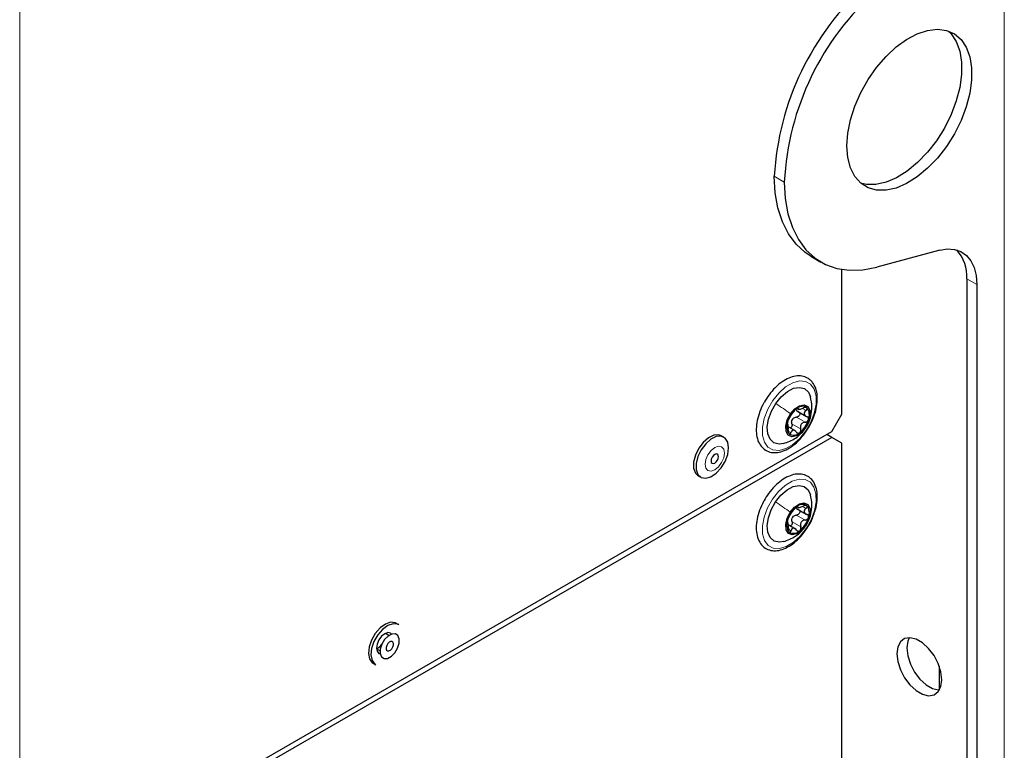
# Paper-space layout 'Blatt2' of a CAD drawing. Header units: millimetres. Extents: x 5 to 418, y 2 to 292.
# Tile 75 of 103: x 150 to 173, y 196 to 213. Entities that reach past the tile are written whole.
import ezdxf

# ---------------------------------------------------------------- set-up
doc = ezdxf.new("R2010")
doc.units = ezdxf.units.MM

psp = doc.layouts.new('Blatt2')

# ---------------------------------------------------------------- linework, layer by layer
at = {"color": 7, "linetype": 'Continuous', "lineweight": 18}
for p, q in [((172.829, 234.564), (172.829, 104.598)), ((149.624, 192.18), (149.624, 217.697)), ((167.408, 209.252), (167.644, 209.115)), ((172.181, 206.696), (171.945, 206.832)), ((167.956, 203.78), (167.968, 203.772)), ((168.085, 203.769), (168.157, 203.728)), ((167.93, 203.57), (168.136, 203.451)), ((167.823, 203.413), (168.029, 203.294)), ((168.14, 203.312), (168.146, 203.321)), ((167.738, 203.242), (167.802, 203.206)), ((167.953, 201.464), (167.965, 201.457)), ((168.084, 201.458), (168.155, 201.417)), ((167.932, 201.261), (168.138, 201.142)), ((167.826, 201.103), (168.033, 200.984)), ((168.144, 201.005), (168.15, 201.013)), ((167.74, 200.928), (167.805, 200.891))]:
    psp.add_line(p, q, dxfattribs=at)
at = {"color": 7, "linetype": 'Continuous', "lineweight": 25}
for p, q in [((171.308, 207.507), (169.827, 207.11)), ((168.271, 207.364), (168.507, 207.228)), ((168.999, 203.637), (168.999, 207.055)), ((171.945, 206.832), (171.945, 149.545)), ((172.181, 206.696), (172.181, 149.409)), ((167.943, 203.774), (167.99, 203.747)), ((167.936, 203.72), (168.164, 203.588)), ((168.763, 203.229), (168.999, 203.637)), ((167.733, 203.402), (167.719, 203.41)), ((167.906, 203.244), (167.738, 203.341)), ((149.624, 192.18), (168.763, 203.229)), ((168.763, 203.093), (149.624, 192.044)), ((166.219, 203.095), (166.16, 203.129)), ((168.111, 203.17), (168.147, 203.218)), ((168.763, 203.093), (168.645, 203.161)), ((168.999, 202.956), (168.763, 203.093)), ((168.999, 154.508), (168.999, 202.956)), ((165.616, 202.186), (165.675, 202.152)), ((167.941, 201.459), (167.986, 201.433)), ((167.935, 201.411), (168.163, 201.28)), ((167.733, 201.084), (167.719, 201.092)), ((167.91, 200.931), (167.739, 201.03)), ((158.558, 198.672), (158.499, 198.706)), ((158.326, 198.419), (158.242, 198.467)), ((158.034, 198.107), (158.117, 198.058)), ((157.955, 197.764), (158.014, 197.73)), ((171.297, 197.692), (171.297, 197.135))]:
    psp.add_line(p, q, dxfattribs=at)
at = {"color": 7, "linetype": 'Continuous', "lineweight": 25, "flags": 128}
for points in [[(169.117, 209.966), (169.138, 210.266), (169.201, 210.581), (169.304, 210.903), (169.444, 211.223), (169.617, 211.531), (169.818, 211.819), (170.041, 212.078), (170.28, 212.3), (170.527, 212.48), (170.777, 212.612), (171.021, 212.692), (171.253, 212.718), (171.466, 212.69), (171.654, 212.607), (171.811, 212.473), (171.932, 212.292), (172.016, 212.068), (172.058, 211.808), (172.058, 211.519), (172.016, 211.211), (171.932, 210.891), (171.811, 210.568), (171.654, 210.253), (171.466, 209.954), (171.253, 209.68), (171.021, 209.439), (170.777, 209.237), (170.527, 209.081), (170.28, 208.974), (170.041, 208.921), (169.818, 208.922), (169.617, 208.977), (169.444, 209.086), (169.304, 209.244), (169.201, 209.448), (169.138, 209.691), (169.117, 209.966)], [(171.507, 212.677), (171.575, 212.61), (171.697, 212.428), (171.78, 212.204), (171.822, 211.944), (171.822, 211.655), (171.78, 211.347), (171.697, 211.027), (171.575, 210.704), (171.418, 210.389), (171.23, 210.09), (171.018, 209.816), (170.786, 209.575), (170.541, 209.373), (170.292, 209.217), (170.044, 209.11), (169.805, 209.057), (169.582, 209.058), (169.437, 209.092)], [(168.271, 207.364), (168.133, 207.455), (167.92, 207.651), (167.741, 207.893), (167.598, 208.179), (167.495, 208.504), (167.431, 208.863), (167.408, 209.252)], [(167.644, 209.115), (167.667, 208.727), (167.73, 208.367), (167.834, 208.043), (167.976, 207.757), (168.155, 207.515), (168.369, 207.319), (168.613, 207.173), (168.885, 207.078), (169.181, 207.035), (169.496, 207.046), (169.827, 207.11)], [(171.308, 207.507), (171.489, 207.536), (171.657, 207.526), (171.808, 207.474), (171.937, 207.384), (172.042, 207.258), (172.118, 207.098), (172.165, 206.909), (172.181, 206.696)], [(167.444, 203.893), (167.572, 204.051), (167.716, 204.173), (167.863, 204.249), (168.003, 204.272), (168.122, 204.242), (168.213, 204.159), (168.262, 204.049)], [(167.635, 202.949), (167.521, 202.934), (167.401, 202.965), (167.311, 203.047), (167.257, 203.175), (167.244, 203.337), (167.273, 203.521), (167.341, 203.711), (167.444, 203.893)], [(167.789, 203.647), (167.891, 203.765), (168.005, 203.839), (168.112, 203.86), (168.198, 203.823), (168.249, 203.735), (168.257, 203.609), (168.221, 203.463), (168.146, 203.321)], [(168.146, 203.321), (168.045, 203.203), (167.931, 203.129), (167.823, 203.108), (167.737, 203.145), (167.686, 203.233), (167.678, 203.359), (167.715, 203.505), (167.789, 203.647)], [(166.16, 203.129), (166.098, 203.151), (165.982, 203.143), (165.856, 203.082), (165.733, 202.975), (165.627, 202.834), (165.549, 202.673), (165.508, 202.511), (165.508, 202.365), (165.549, 202.251), (165.616, 202.186)], [(166.331, 202.845), (166.311, 202.978), (166.25, 203.072), (166.157, 203.117), (166.041, 203.109), (165.915, 203.048), (165.792, 202.941), (165.686, 202.8), (165.608, 202.639), (165.567, 202.477), (165.567, 202.331), (165.608, 202.217), (165.686, 202.146), (165.792, 202.127), (165.915, 202.162), (166.041, 202.247), (166.157, 202.373), (166.25, 202.526), (166.311, 202.689), (166.331, 202.845)], [(166.094, 202.64), (166.087, 202.676), (166.068, 202.698), (166.039, 202.703), (166.006, 202.691), (165.972, 202.664), (165.943, 202.625), (165.924, 202.581), (165.917, 202.538), (165.924, 202.503), (165.943, 202.481), (165.972, 202.476), (166.006, 202.487), (166.039, 202.515), (166.068, 202.553), (166.087, 202.597), (166.094, 202.64)], [(167.438, 201.57), (167.565, 201.73), (167.708, 201.854), (167.855, 201.933), (167.995, 201.959), (168.116, 201.931), (168.208, 201.851), (168.262, 201.737)], [(167.634, 200.636), (167.528, 200.62), (167.407, 200.648), (167.315, 200.728), (167.259, 200.853), (167.243, 201.014), (167.27, 201.197), (167.337, 201.387), (167.438, 201.57)], [(167.786, 201.328), (167.887, 201.447), (168, 201.524), (168.108, 201.547), (168.196, 201.512), (168.248, 201.426), (168.258, 201.301), (168.223, 201.156), (168.15, 201.013)], [(168.15, 201.013), (168.049, 200.894), (167.936, 200.817), (167.827, 200.794), (167.74, 200.828), (167.688, 200.915), (167.678, 201.04), (167.712, 201.185), (167.786, 201.328)], [(158.499, 198.706), (158.476, 198.718), (158.367, 198.73), (158.243, 198.688), (158.118, 198.598), (158.004, 198.468), (157.914, 198.312)], [(158.558, 198.672), (158.535, 198.684), (158.426, 198.696), (158.302, 198.654), (158.176, 198.564), (158.063, 198.434), (157.973, 198.278)], [(158.39, 198.452), (158.365, 198.473), (158.302, 198.486), (158.227, 198.46), (158.153, 198.4), (158.09, 198.315), (158.048, 198.217), (158.033, 198.123)], [(158.159, 198.213), (158.122, 198.098), (158.12, 197.993), (158.151, 197.915), (158.212, 197.875), (158.294, 197.88), (158.383, 197.928), (158.467, 198.013), (158.532, 198.121), (158.568, 198.236), (158.571, 198.341), (158.539, 198.419), (158.478, 198.459), (158.397, 198.454), (158.308, 198.406), (158.224, 198.321), (158.159, 198.213)], [(157.914, 198.312), (157.859, 198.149), (157.843, 197.995), (157.869, 197.867), (157.934, 197.778), (157.955, 197.764)], [(157.973, 198.278), (157.918, 198.115), (157.902, 197.961), (157.928, 197.833), (157.993, 197.744), (158.014, 197.73)], [(158.273, 198.185), (158.259, 198.14), (158.258, 198.1), (158.27, 198.07), (158.294, 198.054), (158.325, 198.056), (158.36, 198.075), (158.392, 198.108), (158.417, 198.149), (158.431, 198.194), (158.432, 198.234), (158.42, 198.264), (158.397, 198.28), (158.365, 198.278), (158.331, 198.259), (158.298, 198.227), (158.273, 198.185)], [(171.356, 197.377), (171.335, 197.562), (171.272, 197.757), (171.173, 197.945), (171.046, 198.113), (170.901, 198.246), (170.75, 198.333), (170.605, 198.367), (170.478, 198.346), (170.38, 198.272), (170.317, 198.149), (170.295, 197.989), (170.317, 197.804), (170.38, 197.61), (170.478, 197.421), (170.605, 197.253), (170.75, 197.121), (170.901, 197.033), (171.046, 196.999), (171.173, 197.02), (171.272, 197.095), (171.335, 197.217), (171.356, 197.377)], [(170.588, 198.368), (170.553, 198.286), (170.531, 198.125), (170.553, 197.94), (170.615, 197.746), (170.714, 197.557), (170.841, 197.389), (170.986, 197.257), (171.137, 197.169), (171.282, 197.135), (171.3, 197.135)], [(158.033, 198.123), (158.048, 198.046), (158.09, 197.997), (158.121, 197.986)]]:
    psp.add_lwpolyline(points, dxfattribs=at)
at = {"color": 7, "linetype": 'Continuous', "lineweight": 18, "flags": 128}
for points in [[(168.151, 203.247), (168.008, 203.068), (167.848, 202.925), (167.681, 202.828), (167.521, 202.784), (167.377, 202.796), (167.259, 202.863), (167.175, 202.98), (167.131, 203.14), (167.13, 203.331), (167.173, 203.541), (167.255, 203.755), (167.372, 203.959), (167.515, 204.138), (167.676, 204.282), (167.842, 204.378), (168.002, 204.422), (168.147, 204.41), (168.265, 204.344), (168.348, 204.226), (168.392, 204.066), (168.393, 203.875), (168.351, 203.665), (168.268, 203.451), (168.151, 203.247)], [(166.234, 202.721), (166.217, 202.813), (166.167, 202.87), (166.093, 202.884), (166.006, 202.854), (165.918, 202.783), (165.844, 202.683), (165.794, 202.568), (165.777, 202.457), (165.794, 202.366), (165.844, 202.309), (165.918, 202.295), (166.006, 202.325), (166.093, 202.396), (166.167, 202.496), (166.217, 202.61), (166.234, 202.721)], [(168.159, 200.945), (168.017, 200.764), (167.858, 200.618), (167.692, 200.519), (167.53, 200.471), (167.385, 200.48), (167.265, 200.543), (167.179, 200.658), (167.132, 200.815), (167.129, 201.005), (167.169, 201.214), (167.249, 201.429), (167.364, 201.634), (167.506, 201.815), (167.666, 201.961), (167.832, 202.06), (167.993, 202.108), (168.139, 202.099), (168.258, 202.036), (168.344, 201.921), (168.391, 201.764), (168.394, 201.574), (168.354, 201.365), (168.274, 201.15), (168.159, 200.945)]]:
    psp.add_lwpolyline(points, dxfattribs=at)
at = {"color": 7, "linetype": 'Continuous', "lineweight": 25}
for centre, radius, start, end in [((173.952, 208.885), 6.554, 131.7027, 176.7905), ((174.126, 208.778), 6.491, 131.4705, 177.0228), ((171.021, 206.893), 0.926, 356.2339, 41.9828), ((168.304, 203.288), 0.606, 127.8908, 163.7295), ((168.07, 203.631), 0.194, 56.4278, 135.5957), ((167.955, 203.621), 0.281, 336.7293, 37.7234), ((168.021, 203.395), 0.222, 139.1123, 152.508), ((167.631, 203.68), 0.606, 307.8908, 343.7295), ((167.98, 203.347), 0.281, 156.7293, 217.7234), ((167.865, 203.337), 0.194, 236.4278, 315.5957), ((168.306, 200.974), 0.608, 128.4683, 164.2157), ((168.071, 201.313), 0.198, 58.2318, 136.2031), ((167.962, 201.308), 0.274, 337.1334, 39.1605), ((168.025, 201.086), 0.223, 139.661, 153.023), ((167.629, 201.367), 0.608, 308.4683, 344.2157), ((167.973, 201.033), 0.274, 157.1334, 219.1605), ((167.865, 201.028), 0.198, 238.2318, 316.2031), ((157.875, 198.411), 0.346, 297.74, 325.16)]:
    psp.add_arc(centre, radius, start, end, dxfattribs=at)
for points, knots in [([(168.262, 204.439), (168.24, 204.457), (168.181, 204.504), (168.062, 204.544), (167.911, 204.544), (167.751, 204.497), (167.587, 204.404), (167.427, 204.27), (167.286, 204.109), (167.212, 203.986), (167.177, 203.929)], [0, 0, 0, 0, 0.075861, 0.204461, 0.332728, 0.464787, 0.601479, 0.740048, 0.878431, 1, 1, 1, 1]), ([(168.355, 203.631), (168.36, 203.643), (168.392, 203.724), (168.418, 203.876), (168.427, 204.074), (168.392, 204.25), (168.33, 204.37), (168.278, 204.423), (168.262, 204.439)], [0, 0, 0, 0, 0.0362834, 0.2519688, 0.4690696, 0.6878544, 0.9056076, 1, 1, 1, 1]), ([(168.145, 203.309), (168.169, 203.348), (168.222, 203.436), (168.278, 203.607), (168.306, 203.824), (168.277, 203.973), (168.261, 204.052)], [0, 0, 0, 0, 0.182864, 0.411923, 0.687471, 1, 1, 1, 1]), ([(167.177, 203.929), (167.172, 203.921), (167.126, 203.851), (167.064, 203.7), (167, 203.491), (166.977, 203.287), (166.992, 203.1), (167.048, 202.945), (167.141, 202.825), (167.264, 202.75), (167.409, 202.724), (167.565, 202.746), (167.728, 202.813), (167.89, 202.926), (168.022, 203.048), (168.089, 203.14), (168.111, 203.17)], [0, 0, 0, 0, 0.00969, 0.090599, 0.171708, 0.253244, 0.335409, 0.417892, 0.490578, 0.567841, 0.643102, 0.718917, 0.797616, 0.878374, 0.959518, 1, 1, 1, 1]), ([(167.932, 203.767), (167.926, 203.762), (167.913, 203.752), (167.894, 203.732), (167.878, 203.713), (167.87, 203.703), (167.866, 203.697)], [0, 0, 0, 0, 0.250033, 0.499632, 0.749228, 1, 1, 1, 1]), ([(167.969, 203.703), (167.957, 203.708), (167.933, 203.719), (167.92, 203.738), (167.914, 203.748)], [0, 0, 0, 0, 0.501552, 1, 1, 1, 1]), ([(167.968, 203.772), (167.969, 203.775), (167.969, 203.781), (167.962, 203.783), (167.95, 203.779), (167.938, 203.771), (167.932, 203.767)], [0, 0, 0, 0, 0.249815, 0.499908, 0.75012, 1, 1, 1, 1]), ([(167.968, 203.772), (167.968, 203.767), (167.968, 203.758), (167.981, 203.754), (167.996, 203.754), (168.017, 203.758), (168.05, 203.766), (168.076, 203.778), (168.093, 203.786)], [0, 0, 0, 0, 0.249199, 0.374336, 0.49893, 0.624007, 0.749759, 1, 1, 1, 1]), ([(168.177, 203.793), (168.173, 203.795), (168.164, 203.801), (168.142, 203.801), (168.118, 203.796), (168.101, 203.789), (168.093, 203.786)], [0, 0, 0, 0, 0.249991, 0.499611, 0.749127, 1, 1, 1, 1]), ([(168.157, 203.728), (168.162, 203.733), (168.174, 203.745), (168.184, 203.763), (168.186, 203.78), (168.18, 203.788), (168.177, 203.793)], [0, 0, 0, 0, 0.249852, 0.499902, 0.750115, 1, 1, 1, 1]), ([(167.759, 203.54), (167.757, 203.536), (167.751, 203.527), (167.741, 203.507), (167.73, 203.483), (167.725, 203.466), (167.722, 203.458)], [0, 0, 0, 0, 0.249807, 0.500055, 0.750309, 1, 1, 1, 1]), ([(167.759, 203.54), (167.766, 203.55), (167.775, 203.564), (167.793, 203.592), (167.808, 203.615), (167.824, 203.639), (167.845, 203.668), (167.858, 203.686), (167.866, 203.697)], [0, 0, 0, 0, 0.249168, 0.374303, 0.498903, 0.623987, 0.749746, 1, 1, 1, 1]), ([(167.853, 203.54), (167.865, 203.549), (167.888, 203.565), (167.916, 203.568), (167.93, 203.57)], [0, 0, 0, 0, 0.498459, 1, 1, 1, 1]), ([(167.969, 203.703), (167.976, 203.7), (167.99, 203.693), (168.004, 203.675), (168.011, 203.653), (168.009, 203.629), (167.997, 203.605), (167.978, 203.587), (167.955, 203.574), (167.938, 203.571), (167.93, 203.57)], [0, 0, 0, 0, 0.125221, 0.249481, 0.374324, 0.499061, 0.623895, 0.749387, 0.87444, 1, 1, 1, 1]), ([(168.157, 203.728), (168.144, 203.716), (168.126, 203.698), (168.114, 203.669), (168.113, 203.648), (168.12, 203.627), (168.138, 203.602), (168.16, 203.591), (168.175, 203.584)], [0, 0, 0, 0, 0.249201, 0.374338, 0.498932, 0.624008, 0.74976, 1, 1, 1, 1]), ([(168.136, 203.451), (168.144, 203.452), (168.161, 203.455), (168.184, 203.467), (168.204, 203.486), (168.21, 203.502), (168.213, 203.51)], [0, 0, 0, 0, 0.2498071, 0.5000551, 0.7503094, 1, 1, 1, 1]), ([(168.147, 203.218), (168.158, 203.232), (168.214, 203.305), (168.289, 203.447), (168.335, 203.574), (168.355, 203.631)], [0, 0, 0, 0, 0.112351, 0.596793, 1, 1, 1, 1]), ([(168.213, 203.51), (168.215, 203.518), (168.218, 203.534), (168.21, 203.556), (168.196, 203.574), (168.182, 203.581), (168.175, 203.584)], [0, 0, 0, 0, 0.249857, 0.499466, 0.749011, 1, 1, 1, 1]), ([(167.627, 202.947), (167.724, 202.983), (167.877, 203.039), (168.048, 203.183), (168.114, 203.268), (168.145, 203.309)], [0, 0, 0, 0, 0.477118, 0.747837, 1, 1, 1, 1]), ([(167.722, 203.458), (167.72, 203.45), (167.716, 203.435), (167.715, 203.418), (167.716, 203.408), (167.719, 203.407), (167.72, 203.407)], [0, 0, 0, 0, 0.249857, 0.499466, 0.749011, 1, 1, 1, 1]), ([(167.739, 203.263), (167.739, 203.282), (167.74, 203.31), (167.738, 203.346), (167.736, 203.37), (167.733, 203.389), (167.728, 203.406), (167.724, 203.407), (167.72, 203.407)], [0, 0, 0, 0, 0.249201, 0.3743378, 0.4989316, 0.6240084, 0.74976, 1, 1, 1, 1]), ([(167.823, 203.413), (167.825, 203.405), (167.828, 203.388), (167.825, 203.361), (167.815, 203.337), (167.8, 203.32), (167.789, 203.316), (167.784, 203.314)], [0, 0, 0, 0, 0.214332, 0.427041, 0.64077, 0.854335, 1, 1, 1, 1]), ([(167.823, 203.413), (167.82, 203.427), (167.814, 203.455), (167.82, 203.483), (167.824, 203.498)], [0, 0, 0, 0, 0.50155, 1, 1, 1, 1]), ([(168.004, 203.201), (168.009, 203.207), (168.021, 203.217), (168.031, 203.242), (168.034, 203.268), (168.031, 203.285), (168.029, 203.294)], [0, 0, 0, 0, 0.250033, 0.499632, 0.749228, 1, 1, 1, 1]), ([(168.136, 203.451), (168.118, 203.448), (168.091, 203.444), (168.06, 203.423), (168.041, 203.403), (168.029, 203.377), (168.02, 203.34), (168.026, 203.312), (168.029, 203.294)], [0, 0, 0, 0, 0.2491679, 0.3743031, 0.4989033, 0.6239875, 0.7497462, 1, 1, 1, 1]), ([(167.739, 203.263), (167.738, 203.255), (167.738, 203.237), (167.741, 203.211), (167.747, 203.189), (167.755, 203.18), (167.758, 203.175)], [0, 0, 0, 0, 0.249852, 0.499902, 0.750115, 1, 1, 1, 1]), ([(167.758, 203.175), (167.762, 203.173), (167.77, 203.168), (167.783, 203.173), (167.794, 203.185), (167.799, 203.199), (167.802, 203.206)], [0, 0, 0, 0, 0.249991, 0.499611, 0.749127, 1, 1, 1, 1]), ([(167.927, 203.219), (167.916, 203.231), (167.899, 203.25), (167.872, 203.262), (167.853, 203.264), (167.835, 203.258), (167.816, 203.242), (167.807, 203.22), (167.802, 203.206)], [0, 0, 0, 0, 0.249199, 0.374336, 0.49893, 0.624007, 0.749759, 1, 1, 1, 1]), ([(167.927, 203.219), (167.932, 203.213), (167.943, 203.201), (167.962, 203.192), (167.984, 203.19), (167.997, 203.198), (168.004, 203.201)], [0, 0, 0, 0, 0.249815, 0.499908, 0.75012, 1, 1, 1, 1]), ([(168.254, 202.133), (168.232, 202.15), (168.171, 202.195), (168.051, 202.232), (167.899, 202.228), (167.739, 202.178), (167.575, 202.082), (167.416, 201.945), (167.276, 201.782), (167.203, 201.66), (167.17, 201.602)], [0, 0, 0, 0, 0.075907, 0.204411, 0.332846, 0.465346, 0.602335, 0.74097, 0.879386, 1, 1, 1, 1]), ([(168.359, 201.331), (168.366, 201.351), (168.399, 201.44), (168.423, 201.599), (168.424, 201.793), (168.381, 201.965), (168.317, 202.074), (168.266, 202.121), (168.254, 202.133)], [0, 0, 0, 0, 0.060371, 0.276135, 0.493412, 0.712291, 0.929073, 1, 1, 1, 1]), ([(168.15, 201.002), (168.173, 201.04), (168.225, 201.128), (168.279, 201.297), (168.306, 201.512), (168.277, 201.66), (168.261, 201.739)], [0, 0, 0, 0, 0.181298, 0.409181, 0.684866, 1, 1, 1, 1]), ([(167.17, 201.602), (167.165, 201.594), (167.119, 201.522), (167.058, 201.372), (166.997, 201.162), (166.976, 200.959), (166.995, 200.773), (167.056, 200.615), (167.157, 200.497), (167.289, 200.429), (167.436, 200.411), (167.594, 200.441), (167.757, 200.516), (167.919, 200.636), (168.057, 200.774), (168.129, 200.879), (168.158, 200.922)], [0, 0, 0, 0, 0.010038, 0.089105, 0.168381, 0.248092, 0.328424, 0.408981, 0.487677, 0.562759, 0.636173, 0.710681, 0.78806, 0.867145, 0.946408, 1, 1, 1, 1]), ([(167.928, 201.45), (167.921, 201.445), (167.909, 201.435), (167.89, 201.415), (167.874, 201.396), (167.867, 201.386), (167.863, 201.38)], [0, 0, 0, 0, 0.250033, 0.499632, 0.749228, 1, 1, 1, 1]), ([(167.969, 201.394), (167.957, 201.399), (167.934, 201.409), (167.92, 201.428), (167.914, 201.438)], [0, 0, 0, 0, 0.501552, 1, 1, 1, 1]), ([(167.965, 201.457), (167.965, 201.46), (167.965, 201.465), (167.958, 201.467), (167.946, 201.462), (167.934, 201.454), (167.928, 201.45)], [0, 0, 0, 0, 0.249815, 0.499908, 0.75012, 1, 1, 1, 1]), ([(167.965, 201.457), (167.965, 201.451), (167.964, 201.443), (167.978, 201.44), (167.993, 201.44), (168.015, 201.444), (168.047, 201.453), (168.073, 201.465), (168.091, 201.473)], [0, 0, 0, 0, 0.249199, 0.374336, 0.49893, 0.624007, 0.749759, 1, 1, 1, 1]), ([(168.175, 201.481), (168.17, 201.484), (168.161, 201.49), (168.139, 201.49), (168.115, 201.484), (168.099, 201.477), (168.091, 201.473)], [0, 0, 0, 0, 0.249991, 0.499611, 0.749127, 1, 1, 1, 1]), ([(168.155, 201.417), (168.161, 201.423), (168.172, 201.434), (168.182, 201.452), (168.184, 201.469), (168.178, 201.477), (168.175, 201.481)], [0, 0, 0, 0, 0.249852, 0.499902, 0.750115, 1, 1, 1, 1]), ([(167.757, 201.222), (167.755, 201.217), (167.749, 201.208), (167.739, 201.188), (167.728, 201.164), (167.723, 201.147), (167.721, 201.139)], [0, 0, 0, 0, 0.249807, 0.500055, 0.750309, 1, 1, 1, 1]), ([(167.757, 201.222), (167.764, 201.232), (167.773, 201.247), (167.79, 201.275), (167.805, 201.298), (167.821, 201.322), (167.843, 201.351), (167.855, 201.369), (167.863, 201.38)], [0, 0, 0, 0, 0.2491679, 0.3743031, 0.4989033, 0.6239875, 0.7497462, 1, 1, 1, 1]), ([(167.826, 201.103), (167.823, 201.117), (167.817, 201.145), (167.823, 201.173), (167.827, 201.187)], [0, 0, 0, 0, 0.50155, 1, 1, 1, 1]), ([(167.855, 201.231), (167.867, 201.239), (167.89, 201.256), (167.918, 201.259), (167.932, 201.261)], [0, 0, 0, 0, 0.498459, 1, 1, 1, 1]), ([(167.995, 201.377), (167.998, 201.373), (168.006, 201.365), (168.012, 201.345), (168.01, 201.321), (167.999, 201.297), (167.98, 201.278), (167.957, 201.265), (167.94, 201.263), (167.932, 201.261)], [0, 0, 0, 0, 0.095041, 0.245573, 0.395979, 0.546501, 0.697817, 0.848603, 1, 1, 1, 1]), ([(168.155, 201.417), (168.143, 201.405), (168.124, 201.387), (168.114, 201.359), (168.112, 201.337), (168.12, 201.317), (168.138, 201.293), (168.16, 201.282), (168.175, 201.275)], [0, 0, 0, 0, 0.249201, 0.374338, 0.498932, 0.624008, 0.74976, 1, 1, 1, 1]), ([(168.138, 201.142), (168.146, 201.144), (168.163, 201.146), (168.186, 201.159), (168.205, 201.178), (168.212, 201.194), (168.215, 201.202)], [0, 0, 0, 0, 0.249807, 0.500055, 0.750309, 1, 1, 1, 1]), ([(168.158, 200.922), (168.172, 200.941), (168.231, 201.021), (168.303, 201.162), (168.342, 201.281), (168.359, 201.331)], [0, 0, 0, 0, 0.157902, 0.647414, 1, 1, 1, 1]), ([(168.215, 201.202), (168.216, 201.21), (168.219, 201.226), (168.211, 201.248), (168.197, 201.265), (168.183, 201.272), (168.175, 201.275)], [0, 0, 0, 0, 0.249857, 0.499466, 0.749011, 1, 1, 1, 1]), ([(167.626, 200.633), (167.724, 200.67), (167.879, 200.727), (168.052, 200.874), (168.118, 200.96), (168.15, 201.002)], [0, 0, 0, 0, 0.476705, 0.747928, 1, 1, 1, 1]), ([(167.721, 201.139), (167.719, 201.131), (167.715, 201.116), (167.714, 201.099), (167.715, 201.089), (167.718, 201.089), (167.72, 201.089)], [0, 0, 0, 0, 0.249857, 0.499466, 0.749011, 1, 1, 1, 1]), ([(167.74, 200.947), (167.741, 200.966), (167.742, 200.994), (167.739, 201.03), (167.736, 201.054), (167.733, 201.072), (167.728, 201.088), (167.723, 201.089), (167.72, 201.089)], [0, 0, 0, 0, 0.249201, 0.374338, 0.498932, 0.624008, 0.74976, 1, 1, 1, 1]), ([(167.826, 201.103), (167.828, 201.095), (167.832, 201.078), (167.829, 201.051), (167.819, 201.027), (167.804, 201.009), (167.791, 201.005), (167.786, 201.003)], [0, 0, 0, 0, 0.209235, 0.416885, 0.625531, 0.834016, 1, 1, 1, 1]), ([(168.008, 200.891), (168.014, 200.896), (168.025, 200.907), (168.035, 200.932), (168.038, 200.958), (168.034, 200.975), (168.033, 200.984)], [0, 0, 0, 0, 0.250033, 0.499632, 0.749228, 1, 1, 1, 1]), ([(168.138, 201.142), (168.12, 201.139), (168.093, 201.135), (168.062, 201.114), (168.043, 201.093), (168.031, 201.067), (168.023, 201.03), (168.029, 201.002), (168.033, 200.984)], [0, 0, 0, 0, 0.249168, 0.374303, 0.498903, 0.623987, 0.749746, 1, 1, 1, 1]), ([(167.74, 200.947), (167.74, 200.938), (167.739, 200.921), (167.743, 200.895), (167.75, 200.872), (167.757, 200.864), (167.761, 200.86)], [0, 0, 0, 0, 0.249852, 0.499902, 0.750115, 1, 1, 1, 1]), ([(167.761, 200.86), (167.765, 200.857), (167.773, 200.852), (167.786, 200.858), (167.797, 200.871), (167.802, 200.884), (167.805, 200.891)], [0, 0, 0, 0, 0.249991, 0.499611, 0.749127, 1, 1, 1, 1]), ([(167.931, 200.907), (167.919, 200.919), (167.902, 200.938), (167.875, 200.949), (167.855, 200.951), (167.838, 200.945), (167.819, 200.928), (167.81, 200.906), (167.805, 200.891)], [0, 0, 0, 0, 0.249199, 0.374336, 0.49893, 0.624007, 0.749759, 1, 1, 1, 1]), ([(167.931, 200.907), (167.936, 200.901), (167.946, 200.889), (167.967, 200.88), (167.988, 200.88), (168.001, 200.887), (168.008, 200.891)], [0, 0, 0, 0, 0.249815, 0.499908, 0.75012, 1, 1, 1, 1])]:
    psp.add_open_spline(points, degree=3, knots=knots, dxfattribs=at)
at = {"color": 7, "linetype": 'Continuous', "lineweight": 18}
for points in [[(167.444, 203.893), (167.504, 203.852), (167.625, 203.769), (167.735, 203.688), (167.789, 203.647)], [(167.438, 201.57), (167.498, 201.529), (167.62, 201.447), (167.73, 201.368), (167.786, 201.328)]]:
    psp.add_open_spline(points, degree=3, dxfattribs=at)

doc.saveas('drawing.dxf')
